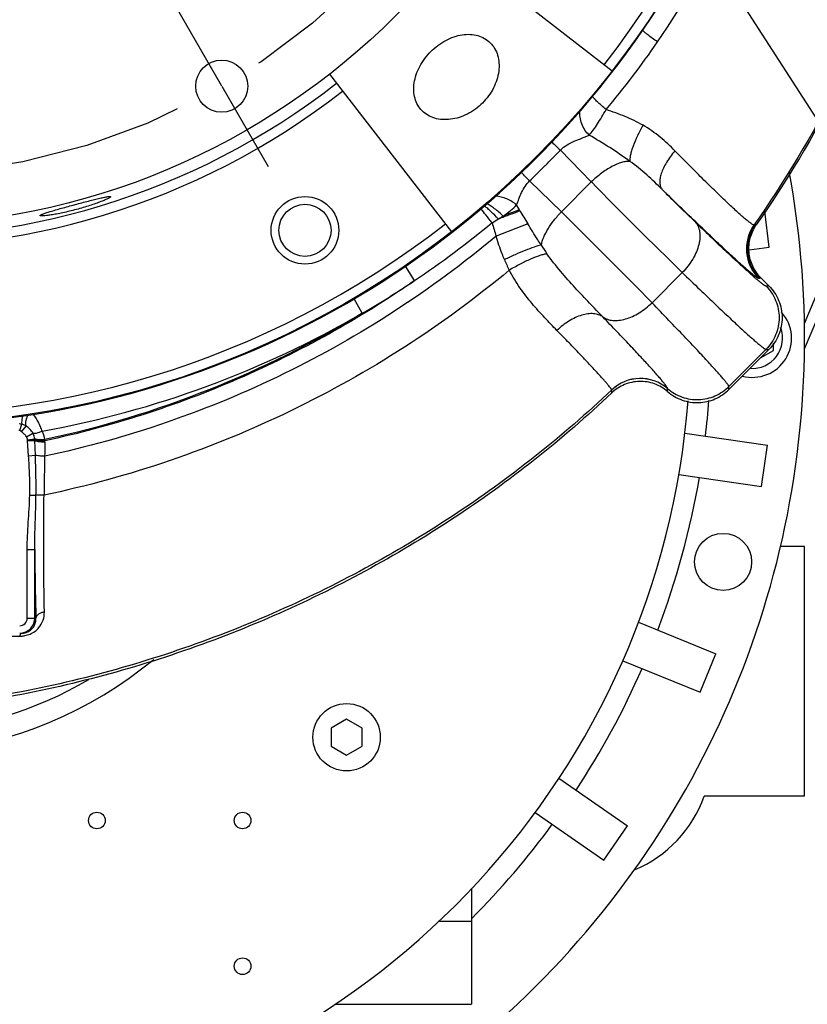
# Model space of a CAD drawing. Header units: inches. Extents: x 0 to 34, y 0 to 22.
# Tile 12 of 164: x 5.3 to 6.5, y 3 to 4.5. Entities that reach past the tile are written whole.
import ezdxf

# ---------------------------------------------------------------- set-up
doc = ezdxf.new("R2010")
doc.units = ezdxf.units.IN
doc.header["$LTSCALE"] = 1.87
doc.header["$MEASUREMENT"] = 0
doc.linetypes.add('CENTER', pattern=[0.6, 0.375, -0.075, 0.075, -0.075])
doc.layers.get('0').update_dxf_attribs({"linetype": 'CONTINUOUS'})
for name, color, linetype in [('3_ALL_AXES', 7, 'CONTINUOUS'), ('7_ALL_FEATURES', 7, 'CONTINUOUS'), ('94_3D_NOTES', 7, 'CONTINUOUS')]:
    doc.layers.add(name, color=color, linetype=linetype)
doc.styles.get("Standard").update_dxf_attribs({"font": 'txt', "width": 0.8})
doc.dimstyles.new('DIMSTYLE_1', dxfattribs={"dimtxt": 0.14, "dimasz": 0.156, "dimexe": 0.125, "dimexo": 0.0625, "dimgap": 0.07, "dimtad": 0, "dimtih": 1, "dimtoh": 1, "dimlfac": 4, "dimzin": 4, "dimdsep": 46, "dimtxsty": 'Standard', "dimblk": '_FILLED', "dimblk1": '_FILLED', "dimblk2": '_FILLED', "dimcen": 0.09, "dimadec": 0, "dimazin": 0, "dimtp": 0.001, "dimtm": 0.001, "dimtfac": 1, "dimtofl": 0, "dimtmove": 0, "dimatfit": 3, "dimldrblk": '_FILLED', "dimfxl": 0, "dimtolj": 1, "dimtzin": 4, "dimarcsym": 0})
doc.dimstyles.get("Standard").update_dxf_attribs({"dimtxt": 0.14, "dimasz": 0.156, "dimexe": 0.125, "dimexo": 0.0625, "dimgap": 0.09, "dimtad": 0, "dimtih": 1, "dimtoh": 1, "dimdec": 3, "dimzin": 4, "dimdsep": 46, "dimtxsty": 'Standard', "dimblk": '_FILLED', "dimblk1": '_FILLED', "dimblk2": '_FILLED', "dimcen": 0.09, "dimadec": 0, "dimazin": 0, "dimtol": 1, "dimtp": 0.001, "dimtm": 0.001, "dimtfac": 1, "dimtdec": 3, "dimtofl": 0, "dimtmove": 0, "dimatfit": 3, "dimldrblk": '_FILLED', "dimfxl": 0, "dimtolj": 1, "dimtzin": 4, "dimarcsym": 0})

# ---------------------------------------------------------------- blocks, each defined once
blk = doc.blocks.new('_FILLED')
at = {"color": 0, "linetype": 'ByBlock'}
blk.add_solid([(0, 0), (-1, 0.2003), (-1, -0.2003)], dxfattribs=at)
blk = doc.blocks.new('*D3')
at = {"color": 2, "linetype": 'Continuous'}
for p, q in [((9.1006, 6.5224), (9.1006, 2.0051)), ((5.1007, 3.11), (5.1007, 2.0051)), ((5.1007, 2.1301), (6.6387, 2.1301)), ((9.1006, 2.1301), (7.5627, 2.1301))]:
    blk.add_line(p, q, dxfattribs=at)
at = {"color": 2, "linetype": 'Continuous', "xscale": 0.156, "yscale": 0.156, "zscale": 0.156, "rotation": 180}
blk.add_blockref('_FILLED', (5.1007, 2.1301), dxfattribs=at)
at = {"color": 2, "linetype": 'Continuous', "xscale": 0.156, "yscale": 0.156, "zscale": 0.156}
blk.add_blockref('_FILLED', (9.1006, 2.1301), dxfattribs=at)
at = {"color": 2, "linetype": 'Continuous', "insert": (6.9887, 2.2001), "char_height": 0.14, "width": 0.784, "attachment_point": 2, "line_spacing_factor": 0.9}
blk.add_mtext('16.00\\P[406,4]', dxfattribs=at)

msp = doc.modelspace()

# ---------------------------------------------------------------- linework, layer by layer
at = {"color": 7, "linetype": 'Continuous'}
for p, q in [((6.4754, 4.0099), (6.9096, 5.0439)), ((6.9234, 5.0381), (6.4753, 3.9711)), ((6.1091, 4.27), (6.1556, 4.2224)), ((6.1106, 4.1774), (6.0629, 4.2238)), ((6.1556, 4.2224), (6.1106, 4.1774)), ((6.0476, 4.1807), (6.0434, 4.1879)), ((6.0485, 4.1791), (6.0476, 4.1807)), ((6.0602, 4.1595), (6.0126, 4.141)), ((6.4033, 4.158), (6.4012, 4.1578)), ((5.8903, 4.0743), (5.8766, 4.0957)), ((6.2921, 4.0863), (6.2467, 4.0409)), ((6.4104, 4.0781), (6.4082, 4.0778)), ((6.4222, 4.0663), (6.4104, 4.0781)), ((6.4177, 4.0663), (6.4222, 4.0663)), ((5.8116, 4.0251), (5.7995, 4.0468)), ((6.3621, 3.9153), (6.4177, 3.9709)), ((6.3621, 3.9108), (6.4222, 3.9709)), ((6.4177, 3.9709), (6.4222, 3.9709)), ((6.1862, 3.91), (6.1862, 3.9101)), ((6.2701, 3.9075), (6.2702, 3.912)), ((6.2702, 3.912), (6.2702, 3.9121)), ((6.3621, 3.9108), (6.3621, 3.9153)), ((5.3003, 3.8617), (5.3005, 3.8585)), ((5.2975, 3.8489), (5.2962, 3.849)), ((5.2975, 3.8489), (5.3005, 3.8585)), ((5.3002, 3.8473), (5.3072, 3.8557)), ((5.3075, 3.8398), (5.3173, 3.8452)), ((5.3091, 3.8349), (5.32, 3.8366)), ((5.3092, 3.8343), (5.3201, 3.8355)), ((5.3093, 3.8335), (5.3202, 3.834)), ((5.3106, 3.8113), (5.3093, 3.8335)), ((5.3209, 3.8119), (5.3202, 3.834)), ((5.3106, 3.8113), (5.3209, 3.8119)), ((5.3124, 3.752), (5.3218, 3.7518)), ((5.3339, 3.752), (5.3218, 3.7518)), ((5.3086, 3.6705), (5.3199, 3.6705)), ((5.3086, 3.5672), (5.3086, 3.6705)), ((5.3199, 3.5672), (5.3199, 3.6705)), ((6.4757, 3.675), (6.4398, 3.675)), ((6.4757, 3.3), (6.4757, 3.675)), ((5.3086, 3.5672), (5.3217, 3.5672)), ((5.2978, 3.5447), (5.3001, 3.5447)), ((6.4757, 3.3), (6.325, 3.3))]:
    msp.add_line(p, q, dxfattribs=at)
for centre, radius in [((5.7257, 4.1497), 0.0391), ((5.4132, 3.2635), 0.0125), ((5.632, 3.2635), 0.0125), ((5.632, 3.0447), 0.0125)]:
    msp.add_circle(centre, radius, dxfattribs=at)
for centre, radius, start, end in [((5.1007, 5.2322), 1.3761, 220.0786, 337.4989), ((5.182, 5.1678), 1.3007, 319.9611, 325.5819), ((9.6695, 7.9341), 5.109, 225.6241, 225.8228), ((4.1225, 6.2105), 2.7771, 314.9989, 315.6726), ((4.1224, 6.2105), 2.7771, 314.3274, 315.0009), ((2.4138, 0.6782), 5.088, 44.1759, 44.3754), ((13.4505, 11.4043), 10.2369, 224.55281, 225.63155), ((5.9612, 4.1408), 0.0567, 52.6555, 53.3883), ((5.9038, 4.3511), 0.2158, 301.3364, 303.5646), ((7.0124, 4.7392), 1.1148, 210.1621, 211.3311), ((-1.0713, -3.1175), 10.237, 44.36845, 45.44719), ((5.1103, 5.2395), 1.4021, 303.799, 309.7331), ((5.8867, 4.3775), 0.2473, 299.0038, 301.5399), ((6.5308, 4.3062), 0.5439, 195.4619, 197.6797), ((6.451, 4.1218), 0.0625, 144.9894, 224.9666), ((6.3701, 4.4621), 0.3059, 275.5677, 275.8383), ((6.2959, 4.2597), 0.2527, 211.5008, 215.0439), ((6.204, 4.1785), 0.1932, 202.133, 207.3388), ((5.0869, 5.2726), 1.4427, 300.1541, 303.8417), ((6.3716, 4.3406), 0.2653, 277.6165, 277.9389), ((5.0646, 5.3114), 1.4874, 280.325, 300.1438), ((6.2293, 3.8648), 0.0625, 49.1584, 133.5671), ((6.2293, 3.8647), 0.0625, 49.1466, 133.5646), ((6.3931, 3.9075), 0.207, 179.3146, 180.5199), ((5.1007, 3.9875), 1.2038, 279.0546, 355.5203), ((5.3322, 3.8577), 0.0265, 146.938, 157.9297), ((5.3025, 3.8325), 0.0327, 5.2808, 28.5326), ((5.2956, 3.8328), 0.0137, 6.2511, 8.9649), ((5.2955, 3.8328), 0.0138, 2.8818, 6.2512), ((5.2963, 3.8338), 0.0239, 4.0814, 6.8857), ((5.2962, 3.8337), 0.024, 0.6154, 4.0908), ((11.882, 3.6936), 6.5482, 178.79356, 178.97726), ((5.3017, 3.8324), 0.0335, 2.3234, 5.3331), ((5.3006, 3.8322), 0.0346, 358.7934, 2.4574), ((11.9741, 3.6826), 6.6405, 178.8958, 179.40039), ((11.2322, 3.7258), 5.9126, 180.53614, 181.5368), ((5.2974, 3.5672), 0.0113, 269.9816, 359.9811), ((5.2974, 3.5672), 0.0225, 320.5225, 359.9996), ((5.2973, 3.5673), 0.0226, 301.8819, 320.4598), ((4.9707, 42.754), 39.2151, 269.90267, 270.47787), ((5.2974, 3.5672), 0.0225, 270.0002, 301.8194), ((5.2975, 3.5787), 0.0384, 281.6882, 293.5811)]:
    msp.add_arc(centre, radius, start, end, dxfattribs=at)
for points, knots in [([(6.255, 4.4326), (6.295, 4.491), (6.3663, 4.6138), (6.4442, 4.8121), (6.491, 5.0198), (6.5008, 5.1615), (6.5003, 5.2322)], [0, 0, 0, 0, 0.250017, 0.500058, 0.75007, 1, 1, 1, 1]), ([(6.7049, 5.0582), (6.702, 4.9787), (6.6842, 4.8192), (6.6335, 4.6248), (6.5763, 4.4743), (6.5085, 4.3278), (6.4461, 4.2236), (6.3997, 4.1577)], [0, 0, 0, 0, 0.247826, 0.497765, 0.623315, 0.749008, 1, 1, 1, 1]), ([(6.706, 5.0383), (6.7022, 4.9605), (6.6831, 4.8046), (6.6322, 4.6147), (6.5758, 4.4676), (6.5092, 4.3245), (6.4484, 4.2226), (6.4033, 4.158)], [0, 0, 0, 0, 0.248097, 0.498178, 0.623726, 0.749354, 1, 1, 1, 1]), ([(6.255, 4.4326), (6.2523, 4.4345), (6.2474, 4.438), (6.2416, 4.4423), (6.2377, 4.4454), (6.2355, 4.4472), (6.2339, 4.4486), (6.233, 4.4494), (6.2327, 4.4498)], [0, 0, 0, 0, 0.346427, 0.647817, 0.771621, 0.873234, 0.949958, 1, 1, 1, 1]), ([(6.1778, 4.3311), (6.1755, 4.3331), (6.1711, 4.3369), (6.1651, 4.3423), (6.161, 4.3463), (6.1585, 4.3489), (6.1575, 4.3499), (6.1571, 4.3504)], [0, 0, 0, 0, 0.327161, 0.620073, 0.851179, 0.936957, 1, 1, 1, 1]), ([(6.1524, 4.2927), (6.15, 4.295), (6.1456, 4.3003), (6.141, 4.3094), (6.1385, 4.3191), (6.1383, 4.3257), (6.1387, 4.3288)], [0, 0, 0, 0, 0.250285, 0.51134, 0.76633, 1, 1, 1, 1]), ([(6.1524, 4.2927), (6.1546, 4.295), (6.1589, 4.3005), (6.1651, 4.3097), (6.1714, 4.3201), (6.1757, 4.3273), (6.1778, 4.3311)], [0, 0, 0, 0, 0.210873, 0.453065, 0.719422, 1, 1, 1, 1]), ([(6.2332, 4.3075), (6.2245, 4.3124), (6.2063, 4.321), (6.1875, 4.3279), (6.1778, 4.3311)], [0, 0, 0, 0, 0.495931, 1, 1, 1, 1]), ([(6.2332, 4.3075), (6.2301, 4.3022), (6.2247, 4.292), (6.2192, 4.2791), (6.216, 4.2695), (6.2144, 4.2634), (6.2135, 4.258), (6.2134, 4.2547), (6.2135, 4.2533)], [0, 0, 0, 0, 0.312225, 0.596523, 0.721088, 0.8309, 0.924201, 1, 1, 1, 1]), ([(6.2812, 4.269), (6.2742, 4.2762), (6.2592, 4.2904), (6.2423, 4.3023), (6.2332, 4.3075)], [0, 0, 0, 0, 0.490668, 1, 1, 1, 1]), ([(6.1091, 4.27), (6.1121, 4.2731), (6.119, 4.2785), (6.1305, 4.284), (6.1402, 4.2876), (6.1474, 4.2904), (6.1508, 4.2919), (6.1524, 4.2927)], [0, 0, 0, 0, 0.264101, 0.525273, 0.776192, 0.893039, 1, 1, 1, 1]), ([(6.2135, 4.2533), (6.2037, 4.2605), (6.1836, 4.2741), (6.1628, 4.2866), (6.1524, 4.2927)], [0, 0, 0, 0, 0.501968, 1, 1, 1, 1]), ([(6.2812, 4.269), (6.2788, 4.2663), (6.2744, 4.2607), (6.2685, 4.2521), (6.2639, 4.2436), (6.2606, 4.2355), (6.2586, 4.2279), (6.2581, 4.2211), (6.2592, 4.2152), (6.2611, 4.212), (6.2622, 4.2107)], [0, 0, 0, 0, 0.166561, 0.326711, 0.47592, 0.611215, 0.730603, 0.833605, 0.921824, 1, 1, 1, 1]), ([(6.3997, 4.1577), (6.3996, 4.1576), (6.3992, 4.1577), (6.398, 4.1581), (6.396, 4.1594), (6.393, 4.1616), (6.3891, 4.1648), (6.3842, 4.1689), (6.3785, 4.174), (6.3719, 4.18), (6.3644, 4.1869), (6.3562, 4.1947), (6.3437, 4.2066), (6.3266, 4.2233), (6.3046, 4.2453), (6.2892, 4.2609), (6.2812, 4.269)], [0, 0, 0, 0, 0.002997, 0.007626, 0.022583, 0.045547, 0.076649, 0.115872, 0.163096, 0.218099, 0.280569, 0.350138, 0.426418, 0.597419, 0.789895, 1, 1, 1, 1]), ([(6.2135, 4.2533), (6.2115, 4.2533), (6.2073, 4.2531), (6.2007, 4.2516), (6.1936, 4.249), (6.1832, 4.244), (6.1701, 4.2354), (6.1603, 4.227), (6.1556, 4.2224)], [0, 0, 0, 0, 0.088027, 0.188841, 0.302099, 0.426702, 0.702977, 1, 1, 1, 1]), ([(6.2622, 4.2107), (6.2546, 4.2183), (6.2391, 4.2332), (6.2224, 4.247), (6.2135, 4.2533)], [0, 0, 0, 0, 0.496042, 1, 1, 1, 1]), ([(6.0434, 4.1879), (6.0446, 4.1909), (6.0469, 4.1972), (6.0508, 4.2067), (6.0559, 4.2159), (6.0604, 4.2214), (6.0629, 4.2238)], [0, 0, 0, 0, 0.237581, 0.487744, 0.743086, 1, 1, 1, 1]), ([(6.0434, 4.1879), (6.0413, 4.1897), (6.0366, 4.193), (6.0288, 4.197), (6.0205, 4.1998), (6.0148, 4.2009), (6.012, 4.2011)], [0, 0, 0, 0, 0.242684, 0.50107, 0.758899, 1, 1, 1, 1]), ([(6.2622, 4.2107), (6.2665, 4.2064), (6.2828, 4.1902), (6.2992, 4.1741), (6.3114, 4.1624)], [0, 0, 0, 0, 0.26684, 1, 1, 1, 1]), ([(6.4067, 4.0776), (6.4065, 4.0776), (6.4061, 4.0777), (6.4053, 4.0781), (6.4042, 4.0788), (6.4028, 4.0798), (6.4011, 4.081), (6.3983, 4.0832), (6.3941, 4.0866), (6.3883, 4.0917), (6.3813, 4.0978), (6.3733, 4.1051), (6.3642, 4.1133), (6.3542, 4.1226), (6.3391, 4.1368), (6.3182, 4.1567), (6.291, 4.1827), (6.2721, 4.2011), (6.2622, 4.2107)], [0, 0, 0, 0, 0.002743, 0.00729, 0.013787, 0.022284, 0.032803, 0.045357, 0.076571, 0.115877, 0.163138, 0.218132, 0.280558, 0.350064, 0.426276, 0.597171, 0.78967, 1, 1, 1, 1]), ([(6.016, 4.1667), (6.0125, 4.1705), (6.0072, 4.1758), (6.0003, 4.1821), (5.9971, 4.1848), (5.9956, 4.1859)], [0, 0, 0, 0, 0.555085, 0.79921, 1, 1, 1, 1]), ([(6.0231, 4.1712), (6.0191, 4.1752), (6.013, 4.1805), (6.0047, 4.1864), (6.0007, 4.1887), (5.9988, 4.1896)], [0, 0, 0, 0, 0.550946, 0.796954, 1, 1, 1, 1]), ([(6.0231, 4.1712), (6.0269, 4.1738), (6.0341, 4.1789), (6.0406, 4.1848), (6.0434, 4.1879)], [0, 0, 0, 0, 0.525072, 1, 1, 1, 1]), ([(6.0066, 4.1612), (6.0034, 4.1651), (5.9978, 4.172), (5.9924, 4.179), (5.9901, 4.1822)], [0, 0, 0, 0, 0.56427, 1, 1, 1, 1]), ([(6.0485, 4.1791), (6.0436, 4.1771), (6.0328, 4.1729), (6.0219, 4.1689), (6.016, 4.1667)], [0, 0, 0, 0, 0.460016, 1, 1, 1, 1]), ([(6.0476, 4.1807), (6.0458, 4.18), (6.0377, 4.1767), (6.0295, 4.1736), (6.0231, 4.1712)], [0, 0, 0, 0, 0.221011, 1, 1, 1, 1]), ([(6.0804, 4.1276), (6.0812, 4.1316), (6.084, 4.14), (6.0906, 4.1525), (6.0996, 4.1653), (6.1067, 4.1734), (6.1106, 4.1774)], [0, 0, 0, 0, 0.206692, 0.449099, 0.717725, 1, 1, 1, 1]), ([(6.0804, 4.1276), (6.0786, 4.1303), (6.0718, 4.1408), (6.0651, 4.1515), (6.0602, 4.1595)], [0, 0, 0, 0, 0.251059, 1, 1, 1, 1]), ([(6.3114, 4.1624), (6.3132, 4.1605), (6.3162, 4.1559), (6.3186, 4.1475), (6.3189, 4.1381), (6.3172, 4.1278), (6.3135, 4.1171), (6.3059, 4.1025), (6.2981, 4.0924), (6.2921, 4.0863)], [0, 0, 0, 0, 0.09253, 0.19185, 0.301459, 0.422956, 0.555859, 0.698366, 1, 1, 1, 1]), ([(6.3114, 4.1624), (6.3188, 4.1553), (6.3329, 4.1418), (6.3529, 4.1228), (6.3706, 4.1063), (6.3838, 4.0942), (6.3929, 4.086), (6.3987, 4.0809), (6.4038, 4.0765), (6.4081, 4.073), (6.4116, 4.0701), (6.414, 4.0683), (6.4156, 4.0673), (6.4165, 4.0668), (6.4171, 4.0664), (6.4175, 4.0663), (6.4177, 4.0663)], [0, 0, 0, 0, 0.214878, 0.408131, 0.577308, 0.720251, 0.781306, 0.835154, 0.881627, 0.920585, 0.951919, 0.975558, 0.984487, 0.991501, 0.996637, 1, 1, 1, 1]), ([(6.4012, 4.1578), (6.397, 4.1519), (6.3909, 4.1385), (6.3888, 4.1164), (6.3947, 4.0951), (6.4031, 4.0829), (6.4082, 4.0778)], [0, 0, 0, 0, 0.250092, 0.499992, 0.749896, 1, 1, 1, 1]), ([(6.4104, 4.0781), (6.4053, 4.0832), (6.3968, 4.0954), (6.3911, 4.1167), (6.393, 4.1387), (6.3992, 4.1521), (6.4033, 4.158)], [0, 0, 0, 0, 0.249973, 0.500012, 0.750054, 1, 1, 1, 1]), ([(6.0126, 4.141), (5.9641, 4.1003), (5.8619, 4.0248), (5.696, 3.931), (5.5198, 3.8578), (5.397, 3.8236), (5.3348, 3.8105)], [0, 0, 0, 0, 0.249441, 0.499245, 0.749468, 1, 1, 1, 1]), ([(6.0251, 4.1057), (6.0239, 4.1086), (6.0194, 4.1202), (6.0154, 4.1321), (6.0126, 4.141)], [0, 0, 0, 0, 0.249183, 1, 1, 1, 1]), ([(6.0804, 4.1276), (6.0768, 4.1268), (6.0687, 4.1243), (6.0556, 4.1194), (6.0407, 4.1131), (6.0304, 4.1083), (6.0251, 4.1057)], [0, 0, 0, 0, 0.184963, 0.426104, 0.705175, 1, 1, 1, 1]), ([(6.089, 4.1146), (6.0873, 4.1143), (6.0837, 4.1135), (6.0754, 4.111), (6.0635, 4.1062), (6.0483, 4.0988), (6.0378, 4.093), (6.0324, 4.0898)], [0, 0, 0, 0, 0.08075, 0.178751, 0.418491, 0.700161, 1, 1, 1, 1]), ([(6.1729, 4.0197), (6.1662, 4.0266), (6.1523, 4.041), (6.1309, 4.0636), (6.1092, 4.0879), (6.0954, 4.1054), (6.089, 4.1146)], [0, 0, 0, 0, 0.227243, 0.474756, 0.734601, 1, 1, 1, 1]), ([(6.0324, 4.0898), (5.9824, 4.0481), (5.877, 3.9709), (5.7059, 3.8751), (5.5244, 3.8003), (5.398, 3.7654), (5.3339, 3.752)], [0, 0, 0, 0, 0.249449, 0.499184, 0.749384, 1, 1, 1, 1]), ([(6.104, 3.9993), (6.0978, 4.0056), (6.0851, 4.0189), (6.0661, 4.0399), (6.0478, 4.0633), (6.0372, 4.0806), (6.0324, 4.0898)], [0, 0, 0, 0, 0.230318, 0.475566, 0.733112, 1, 1, 1, 1]), ([(6.2921, 4.0863), (6.3009, 4.0778), (6.3176, 4.0617), (6.3414, 4.0389), (6.3595, 4.0218), (6.3725, 4.0097), (6.381, 4.0018), (6.3887, 3.9948), (6.3955, 3.9887), (6.4015, 3.9834), (6.4065, 3.9791), (6.4106, 3.9757), (6.4135, 3.9734), (6.4153, 3.9721), (6.4163, 3.9715), (6.4171, 3.9711), (6.4175, 3.9709), (6.4177, 3.9709)], [0, 0, 0, 0, 0.215019, 0.408395, 0.577671, 0.652582, 0.720684, 0.781761, 0.835619, 0.882091, 0.921034, 0.952333, 0.975909, 0.984791, 0.991741, 0.996785, 1, 1, 1, 1]), ([(5.8903, 4.0743), (5.8071, 4.0166), (5.6288, 3.9174), (5.4344, 3.8548), (5.3352, 3.8337)], [0, 0, 0, 0, 0.499359, 1, 1, 1, 1]), ([(6.4177, 4.0663), (6.4239, 4.0601), (6.434, 4.0451), (6.4392, 4.0186), (6.434, 3.9921), (6.4239, 3.9771), (6.4177, 3.9709)], [0, 0, 0, 0, 0.250008, 0.5, 0.749992, 1, 1, 1, 1]), ([(6.4222, 4.0663), (6.4284, 4.0601), (6.4385, 4.0451), (6.4437, 4.0186), (6.4385, 3.9921), (6.4284, 3.9771), (6.4222, 3.9709)], [0, 0, 0, 0, 0.250031, 0.5, 0.749969, 1, 1, 1, 1]), ([(6.1729, 4.0197), (6.1749, 4.0182), (6.1798, 4.0157), (6.188, 4.0141), (6.1973, 4.0143), (6.2109, 4.0172), (6.2284, 4.0254), (6.2408, 4.0352), (6.2467, 4.0409)], [0, 0, 0, 0, 0.09315, 0.194109, 0.305358, 0.427829, 0.701814, 1, 1, 1, 1]), ([(6.3621, 3.9153), (6.3621, 3.9155), (6.3619, 3.9159), (6.3615, 3.9167), (6.3608, 3.9177), (6.3595, 3.9195), (6.3573, 3.9224), (6.3539, 3.9265), (6.3496, 3.9315), (6.3443, 3.9374), (6.3382, 3.9443), (6.3311, 3.9519), (6.3233, 3.9605), (6.3111, 3.9735), (6.294, 3.9916), (6.2713, 4.0153), (6.2552, 4.0321), (6.2467, 4.0409)], [0, 0, 0, 0, 0.003215, 0.008257, 0.015206, 0.024087, 0.047659, 0.078955, 0.117895, 0.164364, 0.21822, 0.279294, 0.347394, 0.422303, 0.591577, 0.784959, 1, 1, 1, 1]), ([(5.8116, 4.0251), (5.7383, 3.9806), (5.584, 3.9036), (5.4191, 3.8533), (5.3351, 3.8355)], [0, 0, 0, 0, 0.499492, 1, 1, 1, 1]), ([(6.1729, 4.0197), (6.1709, 4.0211), (6.1664, 4.0233), (6.1587, 4.0248), (6.1501, 4.0245), (6.1408, 4.0225), (6.1313, 4.0188), (6.1184, 4.0118), (6.1095, 4.0046), (6.104, 3.9993)], [0, 0, 0, 0, 0.092488, 0.193121, 0.30429, 0.426733, 0.559811, 0.701738, 1, 1, 1, 1]), ([(6.2702, 3.9121), (6.2702, 3.9123), (6.27, 3.9127), (6.2695, 3.9138), (6.2682, 3.9157), (6.2662, 3.9185), (6.2633, 3.9221), (6.2596, 3.9265), (6.2552, 3.9316), (6.25, 3.9375), (6.2416, 3.9468), (6.2294, 3.9601), (6.2127, 3.9779), (6.1936, 3.9981), (6.18, 4.0122), (6.1729, 4.0197)], [0, 0, 0, 0, 0.003607, 0.00901, 0.025484, 0.049633, 0.081426, 0.120778, 0.167571, 0.221651, 0.282854, 0.42576, 0.5944, 0.786674, 1, 1, 1, 1]), ([(6.1862, 3.9101), (6.1862, 3.9103), (6.1861, 3.9106), (6.1858, 3.9111), (6.1853, 3.9118), (6.1844, 3.9131), (6.1828, 3.9152), (6.1804, 3.9181), (6.1773, 3.9217), (6.1735, 3.926), (6.1691, 3.9309), (6.1621, 3.9386), (6.1517, 3.9496), (6.1377, 3.9645), (6.1215, 3.9813), (6.1101, 3.9931), (6.104, 3.9993)], [0, 0, 0, 0, 0.003132, 0.008131, 0.015077, 0.023991, 0.04772, 0.079252, 0.118477, 0.165253, 0.219409, 0.280765, 0.424126, 0.593299, 0.78613, 1, 1, 1, 1]), ([(6.2701, 3.9075), (6.2644, 3.9125), (6.2509, 3.9205), (6.2278, 3.9242), (6.2049, 3.9194), (6.1917, 3.9109), (6.1862, 3.9056)], [0, 0, 0, 0, 0.250028, 0.5, 0.74997, 1, 1, 1, 1]), ([(6.1862, 3.9101), (6.1493, 3.8751), (6.0724, 3.8083), (5.9484, 3.7188), (5.8169, 3.6402), (5.6788, 3.5728), (5.5349, 3.5169), (5.3861, 3.4734), (5.2333, 3.4428), (5.0775, 3.4259), (4.9197, 3.4231), (4.708, 3.4379), (4.445, 3.4907), (4.1433, 3.6063), (3.9574, 3.717), (3.8702, 3.7802)], [0, 0, 0, 0, 0.060693, 0.121402, 0.182246, 0.243312, 0.304627, 0.366201, 0.428072, 0.490313, 0.553002, 0.616129, 0.743348, 0.871508, 1, 1, 1, 1]), ([(6.1862, 3.9056), (6.1493, 3.8706), (6.0723, 3.8039), (5.9483, 3.7145), (5.8168, 3.636), (5.6787, 3.5686), (5.5349, 3.5129), (5.3862, 3.4694), (5.2335, 3.4388), (5.0778, 3.4218), (4.9201, 3.419), (4.7084, 3.4338), (4.4455, 3.4864), (4.1438, 3.6018), (3.9578, 3.7122), (3.8705, 3.7752)], [0, 0, 0, 0, 0.060714, 0.121433, 0.182279, 0.24334, 0.304646, 0.366209, 0.428068, 0.490298, 0.552981, 0.616106, 0.743329, 0.871502, 1, 1, 1, 1]), ([(6.2701, 3.9075), (6.2765, 3.902), (6.2914, 3.8933), (6.3168, 3.8895), (6.3419, 3.8951), (6.3561, 3.9048), (6.3621, 3.9108)], [0, 0, 0, 0, 0.250029, 0.5, 0.749972, 1, 1, 1, 1]), ([(6.2702, 3.912), (6.2765, 3.9065), (6.2914, 3.8978), (6.3168, 3.894), (6.3419, 3.8996), (6.3561, 3.9093), (6.3621, 3.9153)], [0, 0, 0, 0, 0.250013, 0.500008, 0.749998, 1, 1, 1, 1]), ([(5.3013, 3.8708), (5.301, 3.8692), (5.3006, 3.8662), (5.3003, 3.8631), (5.3003, 3.8617)], [0, 0, 0, 0, 0.537446, 1, 1, 1, 1]), ([(5.3076, 3.8676), (5.3071, 3.8665), (5.3064, 3.8643), (5.3058, 3.8603), (5.3063, 3.8572), (5.3072, 3.8557)], [0, 0, 0, 0, 0.295509, 0.56529, 1, 1, 1, 1]), ([(5.3312, 3.8481), (5.3304, 3.8504), (5.3286, 3.855), (5.3246, 3.8636), (5.3209, 3.8697), (5.3182, 3.8734)], [0, 0, 0, 0, 0.256342, 0.516432, 1, 1, 1, 1]), ([(5.3075, 3.8398), (5.307, 3.8405), (5.3061, 3.842), (5.3042, 3.8439), (5.3022, 3.8456), (5.3009, 3.8467), (5.3002, 3.8473)], [0, 0, 0, 0, 0.249891, 0.49996, 0.749971, 1, 1, 1, 1]), ([(5.3072, 3.8557), (5.3067, 3.856), (5.3046, 3.8573), (5.3023, 3.8581), (5.3005, 3.8585)], [0, 0, 0, 0, 0.24359, 1, 1, 1, 1]), ([(5.3173, 3.8452), (5.3167, 3.8463), (5.3154, 3.8484), (5.3121, 3.852), (5.3091, 3.8542), (5.3072, 3.8557)], [0, 0, 0, 0, 0.253468, 0.506182, 1, 1, 1, 1]), ([(5.3312, 3.8481), (5.3297, 3.8473), (5.3268, 3.8461), (5.3232, 3.845), (5.3207, 3.8445), (5.3192, 3.8445), (5.3181, 3.8447), (5.3175, 3.845), (5.3173, 3.8452)], [0, 0, 0, 0, 0.346659, 0.645605, 0.766769, 0.865745, 0.942361, 1, 1, 1, 1]), ([(5.32, 3.8366), (5.3199, 3.8374), (5.3194, 3.8403), (5.3183, 3.8432), (5.3173, 3.8452)], [0, 0, 0, 0, 0.251087, 1, 1, 1, 1]), ([(5.3351, 3.8355), (5.3334, 3.8353), (5.3302, 3.8351), (5.3259, 3.8351), (5.3228, 3.8355), (5.3209, 3.8361), (5.3202, 3.8364), (5.32, 3.8366)], [0, 0, 0, 0, 0.327916, 0.62279, 0.852862, 0.93729, 1, 1, 1, 1]), ([(5.3352, 3.8337), (5.3335, 3.8336), (5.3303, 3.8336), (5.326, 3.8338), (5.3229, 3.8343), (5.321, 3.8349), (5.3204, 3.8353), (5.3201, 3.8355)], [0, 0, 0, 0, 0.325869, 0.620134, 0.851162, 0.936467, 1, 1, 1, 1]), ([(5.3352, 3.8315), (5.3335, 3.8315), (5.3304, 3.8316), (5.326, 3.8321), (5.323, 3.8327), (5.3211, 3.8334), (5.3204, 3.8338), (5.3202, 3.834)], [0, 0, 0, 0, 0.3233, 0.616722, 0.848867, 0.935292, 1, 1, 1, 1]), ([(5.3124, 3.752), (5.3127, 3.7619), (5.3125, 3.7817), (5.3113, 3.8014), (5.3106, 3.8113)], [0, 0, 0, 0, 0.499982, 1, 1, 1, 1]), ([(5.3218, 3.7518), (5.322, 3.7618), (5.3219, 3.7819), (5.3212, 3.8019), (5.3209, 3.8119)], [0, 0, 0, 0, 0.500263, 1, 1, 1, 1]), ([(5.3348, 3.8105), (5.332, 3.8105), (5.3282, 3.8107), (5.3235, 3.8113), (5.3216, 3.8117), (5.3209, 3.8119)], [0, 0, 0, 0, 0.590227, 0.827481, 1, 1, 1, 1]), ([(5.3086, 3.6705), (5.3086, 3.6841), (5.3103, 3.7113), (5.3121, 3.7384), (5.3124, 3.752)], [0, 0, 0, 0, 0.499979, 1, 1, 1, 1]), ([(5.3199, 3.6705), (5.3198, 3.684), (5.3207, 3.7111), (5.3217, 3.7382), (5.3218, 3.7518)], [0, 0, 0, 0, 0.499052, 1, 1, 1, 1]), ([(5.3344, 3.5763), (5.3339, 3.6039), (5.3333, 3.6625), (5.3336, 3.7211), (5.3339, 3.752)], [0, 0, 0, 0, 0.47134, 1, 1, 1, 1]), ([(5.319, 3.5556), (5.32, 3.5574), (5.3215, 3.5612), (5.3218, 3.5653), (5.3217, 3.5672)], [0, 0, 0, 0, 0.510447, 1, 1, 1, 1]), ([(5.3344, 3.5763), (5.3327, 3.5761), (5.3296, 3.5755), (5.3255, 3.5735), (5.3226, 3.5707), (5.3218, 3.5683), (5.3217, 3.5672)], [0, 0, 0, 0, 0.29984, 0.57117, 0.802265, 1, 1, 1, 1]), ([(5.3262, 3.5533), (5.3289, 3.5566), (5.3332, 3.5639), (5.3345, 3.5723), (5.3344, 3.5763)], [0, 0, 0, 0, 0.512062, 1, 1, 1, 1]), ([(5.3107, 3.5474), (5.3126, 3.5484), (5.3158, 3.5509), (5.3182, 3.5541), (5.319, 3.5556)], [0, 0, 0, 0, 0.54181, 1, 1, 1, 1]), ([(5.3129, 3.5435), (5.3155, 3.5446), (5.3204, 3.5474), (5.3245, 3.5513), (5.3262, 3.5533)], [0, 0, 0, 0, 0.516391, 1, 1, 1, 1]), ([(5.2978, 3.5403), (5.298, 3.5411), (5.2983, 3.5425), (5.2989, 3.5438), (5.2992, 3.5442)], [0, 0, 0, 0, 0.594313, 1, 1, 1, 1]), ([(5.2978, 3.5403), (5.2984, 3.5403), (5.3009, 3.5404), (5.3035, 3.5407), (5.3053, 3.5411)], [0, 0, 0, 0, 0.247387, 1, 1, 1, 1]), ([(5.2992, 3.5442), (5.2993, 3.5443), (5.2995, 3.5445), (5.2999, 3.5447), (5.3001, 3.5447)], [0, 0, 0, 0, 0.304526, 1, 1, 1, 1]), ([(5.3001, 3.5447), (5.3019, 3.5447), (5.3056, 3.5452), (5.3091, 3.5465), (5.3107, 3.5474)], [0, 0, 0, 0, 0.501697, 1, 1, 1, 1])]:
    msp.add_open_spline(points, degree=3, knots=knots, dxfattribs=at)
for points in [[(5.3005, 3.8585), (5.2992, 3.8588), (5.2979, 3.859), (5.2965, 3.859)], [(5.3002, 3.8473), (5.2994, 3.8479), (5.2985, 3.8486), (5.2975, 3.8489)], [(5.3091, 3.8349), (5.3089, 3.8366), (5.3083, 3.8383), (5.3075, 3.8398)]]:
    msp.add_open_spline(points, degree=3, dxfattribs=at)
at = {"layer": '3_ALL_AXES', "color": 7, "linetype": 'CENTER'}
for q in [(5.5312, 4.4867), (5.6703, 4.2457)]:
    msp.add_line((5.6007, 4.3662), q, dxfattribs=at)
at = {"layer": '3_ALL_AXES', "color": 7, "linetype": 'Continuous'}
for p, q in [((6.4228, 4.1244), (6.4159, 4.1784)), ((6.3927, 4.1206), (6.4228, 4.1244)), ((6.296, 3.8451), (6.4201, 3.8271)), ((6.4111, 3.7652), (6.4201, 3.8271)), ((6.287, 3.7833), (6.4111, 3.7652)), ((6.2265, 3.5614), (6.3426, 3.5139)), ((6.319, 3.4561), (6.3426, 3.5139)), ((6.2029, 3.5035), (6.319, 3.4561)), ((6.107, 3.3269), (6.2101, 3.2554)), ((6.0714, 3.2756), (6.1744, 3.204)), ((6.1744, 3.204), (6.2101, 3.2554)), ((5.9757, 3.1608), (5.9757, 2.9875)), ((5.9274, 3.1125), (5.9757, 3.1125)), ((5.7708, 2.9875), (5.9757, 2.9875))]:
    msp.add_line(p, q, dxfattribs=at)
at = {"layer": '3_ALL_AXES', "color": 7, "linetype": 'CENTER'}
msp.add_circle((5.1007, 5.2322), 1, dxfattribs=at)
at = {"layer": '3_ALL_AXES', "color": 7, "linetype": 'Continuous'}
for centre, radius in [((5.6007, 4.3662), 0.0391), ((5.7257, 4.1497), 0.0508), ((6.3534, 3.6518), 0.0428), ((5.7882, 3.3885), 0.0506)]:
    msp.add_circle(centre, radius, dxfattribs=at)
for centre, radius, start, end in [((5.1007, 3.9875), 1.375, 271.8274, 10.4993), ((6.3976, 3.9875), 0.0586, 254.8706, 41.8668), ((6.3976, 3.9875), 0.0451, 265.3823, 20.9189), ((5.1007, 3.9875), 1.235, 353.1699, 355.6581), ((5.1007, 3.9875), 1.235, 339.2299, 350.2701), ((5.1007, 3.9875), 1.235, 326.6799, 336.3301), ((5.1007, 3.9875), 1.235, 315.1132, 323.7801)]:
    msp.add_arc(centre, radius, start, end, dxfattribs=at)
for points, knots in [([(5.9147, 4.4182), (5.9213, 4.4248), (5.9326, 4.4333), (5.9491, 4.4406), (5.9616, 4.4437), (5.9738, 4.4444), (5.9852, 4.4426), (5.9955, 4.4383), (6.0013, 4.4338), (6.0039, 4.4313)], [0, 0, 0, 0, 0.281153, 0.416096, 0.544791, 0.666527, 0.781739, 0.892037, 1, 1, 1, 1]), ([(6.0039, 4.4313), (6.0064, 4.4288), (6.0109, 4.4229), (6.0154, 4.4125), (6.0174, 4.4008), (6.0168, 4.3839), (6.0097, 4.3623), (5.9987, 4.3475), (5.9921, 4.3409)], [0, 0, 0, 0, 0.107585, 0.218648, 0.335173, 0.458118, 0.721205, 1, 1, 1, 1]), ([(5.9017, 4.3291), (5.8991, 4.3316), (5.8947, 4.3374), (5.8904, 4.3477), (5.8886, 4.3592), (5.8893, 4.3714), (5.8924, 4.3838), (5.8997, 4.4004), (5.9082, 4.4116), (5.9147, 4.4182)], [0, 0, 0, 0, 0.107964, 0.218262, 0.333475, 0.455212, 0.583908, 0.718851, 1, 1, 1, 1]), ([(5.9921, 4.3409), (5.9855, 4.3343), (5.9707, 4.3233), (5.9491, 4.3162), (5.9322, 4.3156), (5.9205, 4.3176), (5.9101, 4.322), (5.9042, 4.3266), (5.9017, 4.3291)], [0, 0, 0, 0, 0.278795, 0.541881, 0.664826, 0.781351, 0.892414, 1, 1, 1, 1]), ([(5.3804, 4.1884), (5.3839, 4.1893), (5.3906, 4.1911), (5.4004, 4.1937), (5.4095, 4.196), (5.4174, 4.1979), (5.424, 4.1994), (5.4285, 4.2002), (5.4312, 4.2006), (5.4325, 4.2006), (5.4332, 4.2006), (5.4336, 4.2005), (5.4339, 4.2003), (5.4339, 4.2002)], [0, 0, 0, 0, 0.193822, 0.380413, 0.552197, 0.702831, 0.826554, 0.918751, 0.951963, 0.976302, 0.985157, 0.991877, 1, 1, 1, 1]), ([(5.4339, 4.2002), (5.434, 4.2001), (5.4338, 4.1998), (5.4335, 4.1994), (5.4329, 4.199), (5.4319, 4.1983), (5.4294, 4.197), (5.4252, 4.1951), (5.4189, 4.1926), (5.4112, 4.1898), (5.4023, 4.1868), (5.3926, 4.1838), (5.3858, 4.1819), (5.3824, 4.181)], [0, 0, 0, 0, 0.008464, 0.01544, 0.024554, 0.049382, 0.083012, 0.175783, 0.299688, 0.450111, 0.621346, 0.807129, 1, 1, 1, 1]), ([(5.3282, 4.1719), (5.3281, 4.172), (5.3283, 4.1723), (5.3286, 4.1726), (5.3293, 4.173), (5.3303, 4.1735), (5.3329, 4.1746), (5.3372, 4.1761), (5.3436, 4.1781), (5.3515, 4.1804), (5.3605, 4.183), (5.3703, 4.1856), (5.377, 4.1875), (5.3804, 4.1884)], [0, 0, 0, 0, 0.008121, 0.014841, 0.023695, 0.048032, 0.081242, 0.173435, 0.297156, 0.447788, 0.619578, 0.806176, 1, 1, 1, 1]), ([(5.3824, 4.181), (5.379, 4.1801), (5.3722, 4.1784), (5.3623, 4.1761), (5.3531, 4.1742), (5.345, 4.1728), (5.3383, 4.1718), (5.3337, 4.1714), (5.3309, 4.1713), (5.3297, 4.1713), (5.3289, 4.1714), (5.3285, 4.1715), (5.3282, 4.1717), (5.3282, 4.1719)], [0, 0, 0, 0, 0.192869, 0.378646, 0.549874, 0.700298, 0.824206, 0.916981, 0.950612, 0.975443, 0.984558, 0.991534, 1, 1, 1, 1])]:
    msp.add_open_spline(points, degree=3, knots=knots, dxfattribs=at)
at = {"layer": '7_ALL_FEATURES', "color": 7, "linetype": 'Continuous'}
for p, q in [((5.9505, 4.5727), (6.1869, 4.3891)), ((5.7623, 4.3841), (5.9459, 4.1476)), ((6.4289, 3.9694), (6.4289, 3.9801)), ((6.4097, 3.9584), (6.4289, 3.9694)), ((5.7882, 3.4155), (5.7648, 3.402)), ((5.8117, 3.402), (5.7882, 3.4155)), ((5.7648, 3.402), (5.7648, 3.375)), ((5.8117, 3.375), (5.8117, 3.402)), ((5.7648, 3.375), (5.7882, 3.3614)), ((5.7882, 3.3614), (5.8117, 3.375))]:
    msp.add_line(p, q, dxfattribs=at)
for radius in [1.375, 1.0757]:
    msp.add_circle((5.1007, 5.2322), radius, dxfattribs=at)
for centre, radius, start, end in [((5.1007, 5.2322), 1.36, 322.1808, 127.9272), ((5.1007, 5.2322), 1.36, 142.1808, 307.9272), ((5.1007, 5.2322), 1.1077, 142.1808, 307.9518), ((5.1007, 5.2322), 1.0928, 142.1808, 307.9537), ((5.1007, 3.9875), 0.625, 243.1645, 309.5369), ((5.1007, 3.9875), 0.5938, 273.6527, 300.3784), ((6.1482, 3.3625), 0.1875, 292.6534, 340.5288)]:
    msp.add_arc(centre, radius, start, end, dxfattribs=at)

# ---------------------------------------------------------------- dimensions: what is measured, and where the dimension line sits
at = {"color": 2, "linetype": 'Continuous'}
dim = msp.add_linear_dim(base=(9.1006, 2.1301), p1=(5.1007, 3.1725), p2=(9.1006, 6.5849), dimstyle='DIMSTYLE_1', dxfattribs=at)
dim.commit()
dim.dimension.update_dxf_attribs({"geometry": '*D3', "text_midpoint": (7.1007, 2.0251), "dimtype": 160})

# ---------------------------------------------------------------- leaders
at = {"layer": '94_3D_NOTES', "color": 2, "linetype": 'Continuous', "annotation_type": 0, "has_hookline": 1, "hookline_direction": 1, "text_width": 2.2053}
msp.add_leader([(6.0913, 4.943), (6.5491, 4.2306), (6.7291, 4.2306)], dimstyle='Standard', override={"dimtad": 0}, dxfattribs=at)

doc.saveas('drawing.dxf')
